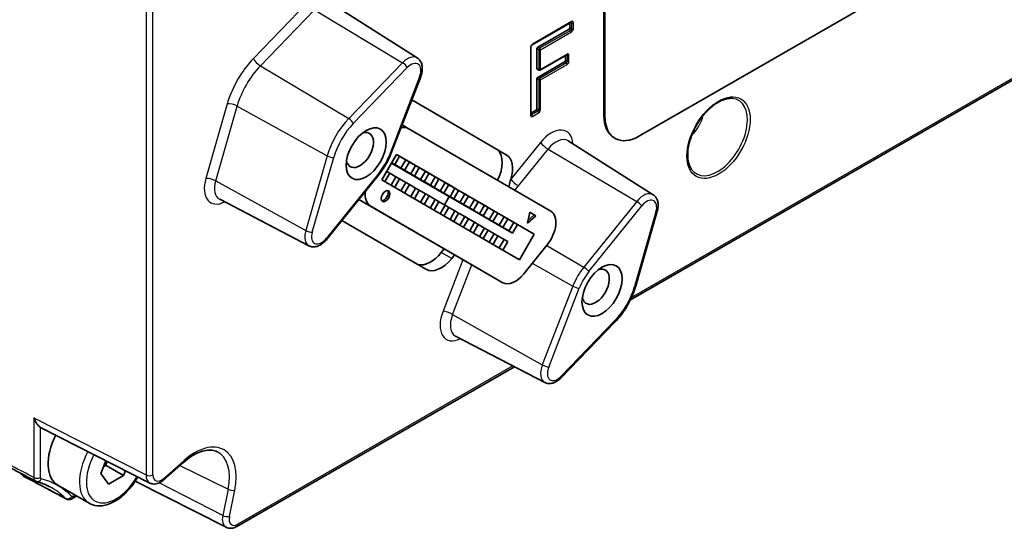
# Model space of a CAD drawing. Header units: millimetres. Extents: x 0 to 420, y 0 to 297.
# Tile 23 of 33: x 355 to 395, y 201 to 222. Entities that reach past the tile are written whole.
import ezdxf

# ---------------------------------------------------------------- set-up
doc = ezdxf.new("R2010")
doc.units = ezdxf.units.MM
doc.layers.add('Sichtbar (ISO)', color=7, linetype='Continuous', lineweight=35)
doc.layers.add('Sichtbar schmal (ISO)', color=7, linetype='Continuous', lineweight=25)

msp = doc.modelspace()

# ---------------------------------------------------------------- linework, layer by layer
at = {"layer": 'Sichtbar (ISO)'}
for p, q in [((395.3035, 225.388), (380.4543, 216.8369)), ((379.0401, 217.6576), (379.0401, 223.7121)), ((379.0047, 217.6779), (379.0047, 223.6755)), ((371.4052, 220.0144), (367.9469, 222.208)), ((376.0787, 220.5539), (377.6787, 221.4752)), ((377.6177, 221.2427), (377.6177, 221.4401)), ((376.31, 220.4487), (377.5824, 221.1814)), ((376.033, 217.6958), (376.033, 220.4747)), ((376.2747, 219.5816), (376.2747, 220.3875)), ((376.4063, 219.519), (377.4976, 220.1474)), ((377.4366, 219.9149), (377.4366, 220.1123)), ((376.31, 219.2252), (377.4013, 219.8536)), ((376.3571, 219.5186), (376.2853, 219.5585)), ((371.5424, 219.2497), (370.2983, 216.0419)), ((376.2747, 217.9459), (376.2747, 219.164)), ((395.7078, 219.1577), (380.0794, 210.1579)), ((371.1777, 218.3093), (375.0294, 216.074)), ((376.033, 217.7658), (376.2393, 217.8846)), ((371.0391, 217.1421), (370.7824, 217.2899)), ((371.04, 217.1416), (376.84, 213.7757)), ((381.0052, 214.4433), (377.5469, 216.6369)), ((379.4209, 216.7592), (379.4562, 216.7388)), ((369.965, 215.0484), (370.565, 216.0876)), ((370.5643, 216.0864), (370.6865, 216.0156)), ((370.565, 216.0876), (376.165, 212.8378)), ((370.3587, 215.7303), (370.3781, 215.719)), ((370.359, 215.7307), (373.1365, 214.1313)), ((372.8865, 214.2764), (370.3595, 215.7316)), ((370.3598, 215.7321), (372.7365, 214.3634)), ((372.4865, 214.5085), (370.3602, 215.7329)), ((370.3605, 215.7334), (372.3365, 214.5955)), ((372.0865, 214.7406), (370.361, 215.7343)), ((370.3613, 215.7348), (371.9365, 214.8277)), ((371.6865, 214.9728), (370.3618, 215.7356)), ((370.3621, 215.7361), (371.5365, 215.0598)), ((371.2865, 215.2049), (370.3626, 215.7369)), ((370.3628, 215.7374), (371.1365, 215.2919)), ((370.8865, 215.437), (370.3633, 215.7383)), ((370.3636, 215.7388), (370.7365, 215.5241)), ((370.4865, 215.6691), (370.3641, 215.7396)), ((370.3643, 215.74), (370.4865, 215.6691)), ((373.2865, 214.0442), (370.3781, 215.719)), ((370.6865, 216.0156), (370.4865, 215.6691)), ((370.686, 216.0147), (370.9365, 215.8705)), ((370.9365, 215.8705), (370.7365, 215.5241)), ((371.0865, 215.7834), (370.8865, 215.437)), ((370.9365, 215.8705), (371.0865, 215.7834)), ((371.086, 215.7826), (371.3365, 215.6383)), ((369.8757, 215.3099), (367.7209, 212.6307)), ((370.0871, 214.9775), (370.2865, 215.3227)), ((370.2865, 215.3227), (370.1643, 215.3936)), ((370.5365, 215.1777), (370.286, 215.3219)), ((370.6286, 215.5748), (370.6281, 215.574)), ((370.6281, 215.574), (370.7781, 215.4869)), ((370.6281, 215.574), (373.5365, 213.8992)), ((370.7365, 215.5241), (370.8865, 215.437)), ((373.6865, 213.8121), (370.7781, 215.4869)), ((371.0286, 215.3427), (371.0281, 215.3418)), ((371.0281, 215.3418), (371.1781, 215.2548)), ((371.0281, 215.3418), (373.9365, 213.667)), ((371.3365, 215.6383), (371.1365, 215.2919)), ((371.1365, 215.2919), (371.2865, 215.2049)), ((371.4865, 215.5513), (371.2865, 215.2049)), ((371.3365, 215.6383), (371.4865, 215.5513)), ((371.486, 215.5505), (371.7365, 215.4062)), ((371.7365, 215.4062), (371.5365, 215.0598)), ((371.8865, 215.3192), (371.6865, 214.9728)), ((371.7365, 215.4062), (371.8865, 215.3192)), ((371.886, 215.3183), (372.1365, 215.1741)), ((375.565, 211.7986), (369.965, 215.0484)), ((370.3371, 214.8324), (370.5365, 215.1777)), ((370.4871, 214.7454), (370.6865, 215.0906)), ((370.6865, 215.0906), (370.5365, 215.1777)), ((370.9365, 214.9455), (370.686, 215.0898)), ((370.7371, 214.6003), (370.9365, 214.9455)), ((371.0865, 214.8585), (370.9365, 214.9455)), ((374.0865, 213.58), (371.1781, 215.2548)), ((371.4286, 215.1105), (371.4281, 215.1097)), ((371.4281, 215.1097), (371.5781, 215.0226)), ((371.4281, 215.1097), (374.3365, 213.4349)), ((371.5365, 215.0598), (371.6865, 214.9728)), ((374.4865, 213.3478), (371.5781, 215.0226)), ((371.8286, 214.8784), (371.8281, 214.8776)), ((371.8281, 214.8776), (371.9781, 214.7905)), ((371.8281, 214.8776), (374.7365, 213.2028)), ((372.1365, 215.1741), (371.9365, 214.8277)), ((372.2865, 215.087), (372.0865, 214.7406)), ((372.1365, 215.1741), (372.2865, 215.087)), ((372.286, 215.0862), (372.5365, 214.942)), ((372.5365, 214.942), (372.3365, 214.5955)), ((372.5365, 214.942), (372.6865, 214.8549)), ((370.8871, 214.5132), (371.0865, 214.8585)), ((371.3365, 214.7134), (371.086, 214.8576)), ((371.1371, 214.3682), (371.3365, 214.7134)), ((371.2871, 214.2811), (371.4865, 214.6263)), ((371.4865, 214.6263), (371.3365, 214.7134)), ((371.7365, 214.4813), (371.486, 214.6255)), ((371.5371, 214.136), (371.7365, 214.4813)), ((371.8865, 214.3942), (371.7365, 214.4813)), ((371.9365, 214.8277), (372.0865, 214.7406)), ((374.8865, 213.1157), (371.9781, 214.7905)), ((372.2286, 214.6463), (372.2281, 214.6454)), ((372.2281, 214.6454), (372.3781, 214.5584)), ((372.2281, 214.6454), (375.1365, 212.9706)), ((372.3365, 214.5955), (372.4865, 214.5085)), ((375.2865, 212.8836), (372.3781, 214.5584)), ((372.6865, 214.8549), (372.4865, 214.5085)), ((372.686, 214.8541), (372.9365, 214.7098)), ((372.9365, 214.7098), (372.7365, 214.3634)), ((373.0865, 214.6228), (372.8865, 214.2764)), ((372.9365, 214.7098), (373.0865, 214.6228)), ((373.086, 214.6219), (373.3365, 214.4777)), ((373.3365, 214.4777), (373.1365, 214.1313)), ((373.3365, 214.4777), (373.4865, 214.3906)), ((366.9923, 212.3675), (363.3592, 214.2575)), ((369.0237, 214.2505), (371.6272, 212.7396)), ((371.6871, 214.049), (371.8865, 214.3942)), ((372.1365, 214.2491), (371.886, 214.3934)), ((371.9371, 213.9039), (372.1365, 214.2491)), ((372.0871, 213.8169), (372.2865, 214.1621)), ((372.2865, 214.1621), (372.1365, 214.2491)), ((372.5365, 214.017), (372.286, 214.1612)), ((372.7038, 214.3709), (372.5087, 214.033)), ((372.7365, 214.3634), (372.8865, 214.2764)), ((373.1365, 214.1313), (373.2865, 214.0442)), ((373.4865, 214.3906), (373.2865, 214.0442)), ((373.486, 214.3898), (373.7365, 214.2456)), ((373.7365, 214.2456), (373.5365, 213.8992)), ((373.8865, 214.1585), (373.6865, 213.8121)), ((373.7365, 214.2456), (373.8865, 214.1585)), ((373.886, 214.1577), (374.1365, 214.0134)), ((374.8891, 210.8612), (369.491, 213.9939)), ((372.3371, 213.6718), (372.5365, 214.017)), ((372.4871, 213.5847), (372.6865, 213.93)), ((372.6865, 213.93), (372.5365, 214.017)), ((372.9365, 213.7849), (372.686, 213.9291)), ((372.7371, 213.4396), (372.9365, 213.7849)), ((372.8871, 213.3526), (373.0865, 213.6978)), ((373.0865, 213.6978), (372.9365, 213.7849)), ((373.3365, 213.5527), (373.086, 213.697)), ((373.5365, 213.8992), (373.6865, 213.8121)), ((374.1365, 214.0134), (373.9365, 213.667)), ((373.9365, 213.667), (374.0865, 213.58)), ((374.2865, 213.9264), (374.0865, 213.58)), ((374.1365, 214.0134), (374.2865, 213.9264)), ((374.286, 213.9255), (374.5365, 213.7813)), ((374.5365, 213.7813), (374.3365, 213.4349)), ((374.6865, 213.6943), (374.4865, 213.3478)), ((374.5365, 213.7813), (374.6865, 213.6943)), ((374.686, 213.6934), (374.9365, 213.5492)), ((375.89, 213.2864), (375.9815, 213.734)), ((375.9815, 213.734), (376.2315, 213.5889)), ((375.9815, 213.7337), (376.1608, 213.6296)), ((381.1738, 213.7716), (380.3005, 210.7273)), ((371.758, 211.4054), (368.3337, 213.3926)), ((373.1371, 213.2075), (373.3365, 213.5527)), ((373.2871, 213.1205), (373.4865, 213.4657)), ((373.4865, 213.4657), (373.3365, 213.5527)), ((373.7365, 213.3206), (373.486, 213.4649)), ((373.5371, 212.9754), (373.7365, 213.3206)), ((373.8865, 213.2336), (373.7365, 213.3206)), ((374.3365, 213.4349), (374.4865, 213.3478)), ((374.9365, 213.5492), (374.7365, 213.2028)), ((375.0865, 213.4621), (374.8865, 213.1157)), ((374.9365, 213.5492), (375.0865, 213.4621)), ((375.086, 213.4613), (375.3365, 213.317)), ((375.3365, 213.317), (375.1365, 212.9706)), ((375.3365, 213.317), (375.4865, 213.23)), ((376.2315, 213.5889), (375.89, 213.2864)), ((376.1608, 213.6296), (375.9158, 213.4126)), ((376.2315, 213.5889), (376.1608, 213.6296)), ((373.6871, 212.8883), (373.8865, 213.2336)), ((374.1365, 213.0885), (373.886, 213.2327)), ((373.9371, 212.7433), (374.1365, 213.0885)), ((374.0871, 212.6562), (374.2865, 213.0014)), ((374.2865, 213.0014), (374.1365, 213.0885)), ((374.5365, 212.8564), (374.286, 213.0006)), ((374.7365, 213.2028), (374.8865, 213.1157)), ((375.1365, 212.9706), (375.2865, 212.8836)), ((375.4865, 213.23), (375.2865, 212.8836)), ((376.165, 212.8378), (375.4858, 213.2289)), ((374.89, 210.8607), (371.6281, 212.7391)), ((374.3371, 212.5111), (374.5365, 212.8564)), ((374.4871, 212.4241), (374.6865, 212.7693)), ((374.6865, 212.7693), (374.5365, 212.8564)), ((374.9365, 212.6242), (374.686, 212.7685)), ((374.7371, 212.279), (374.9365, 212.6242)), ((375.0865, 212.5372), (374.8871, 212.1919)), ((375.0865, 212.5372), (374.9365, 212.6242)), ((376.165, 212.8378), (375.565, 211.7986)), ((372.4979, 212.2382), (372.3801, 212.0917)), ((376.6936, 212.4052), (375.7426, 211.2228)), ((372.9231, 211.9934), (372.8079, 211.8502)), ((379.4541, 209.2613), (377.256, 206.9859)), ((376.5923, 206.7964), (372.9592, 208.6864)), ((375.3575, 207.4388), (364.0569, 200.9312)), ((356.0868, 204.9515), (360.5193, 202.6997)), ((358.5226, 203.0899), (358.7249, 203.6113)), ((358.7341, 203.4129), (359.4412, 203.0057)), ((361.8883, 203.5432), (361.0757, 202.8236)), ((358.8288, 202.653), (358.5226, 203.0899)), ((359.4412, 203.0057), (358.8288, 202.653)), ((359.5195, 203.2076), (359.4412, 203.0057)), ((358.0454, 201.8774), (356.7726, 202.6104)), ((363.6246, 200.8976), (359.9239, 202.7797)), ((357.5351, 202.1713), (357.3512, 202.0655))]:
    msp.add_line(p, q, dxfattribs=at)
msp.add_arc((376.3813, 219.5623), 0.05, 240.93053, 299.93599, dxfattribs=at)
for centre, major_axis, ratio, start_param, end_param in [((377.5824, 221.2223), (0.025, 0.0433), 0.5781371, 3.9250949, 5.4958151), ((376.31, 220.4078), (0.025, 0.0433), 0.5781371, 0.7835022, 2.3542224), ((377.4013, 219.8945), (0.025, 0.0433), 0.5781371, 3.9250949, 5.4958151), ((376.31, 219.602), (-0.025, -0.0433), 0.5780491, 5.4958918, 6.2919281), ((376.31, 219.1843), (0.025, 0.0433), 0.5781371, 0.7835022, 2.3542224), ((376.2393, 217.9255), (0.025, 0.0433), 0.5781371, 3.9250949, 5.4958151), ((380.4189, 218.4923), (-0.9981, -1.7332), 0.5780931, 5.4958534, 6.2831853), ((380.4543, 218.472), (-0.9981, -1.7332), 0.5780931, 5.4958534, 7.0666498), ((369.068, 216.2663), (0.391, 0.679), 0.5780931, 2.5432223, 6.8815557), ((370.54, 216.2755), (0.499, 0.8666), 0.5780931, 6.2812516, 6.7835991), ((373.981, 215.2584), (0.6218, 1.0798), 0.5780931, 4.8332228, 6.1291872), ((374.4144, 215.0088), (0.6138, 1.0659), 0.5780931, 5.0920389, 6.2812516), ((369.991, 214.8599), (-0.499, -0.8666), 0.5780931, 5.3397929, 6.2812516), ((370.0443, 214.424), (0.1248, 0.2166), 0.5780931, 3.4277807, 5.9969973), ((376.34, 212.9097), (0.499, 0.8666), 0.5780931, 4.4486559, 6.2812516), ((371.9396, 212.7202), (-0.6218, -1.0798), 0.5780931, 0.1669382, 1.3070632), ((372.373, 212.4706), (-0.6138, -1.0659), 0.5780931, 6.2812516, 7.5902485), ((378.668, 210.6951), (0.391, 0.679), 0.5780931, 2.5432223, 6.8815557), ((375.3891, 211.7273), (-0.499, -0.8666), 0.5780931, 6.2812516, 7.5902485), ((356.4256, 205.5645), (-0.3495, -0.6072), 0.5775767, 6.2605116, 6.3133715), ((357.7208, 204.2569), (-0.9482, -1.6465), 0.5780931, 4.8064083, 6.2831853), ((744.9697, -31749.8259), (20173.8503, -33202.5933), 0.5926622, 2.3575587, 2.3576206), ((-26783.0591, -15853.2847), (38888.9119, 889.3712), 0.5608801, 0.7856035, 0.7856653)]:
    msp.add_ellipse(centre, major_axis=major_axis, ratio=ratio, start_param=start_param, end_param=end_param, dxfattribs=at)
for centre, major_axis in [((369.3257, 216.1179), (0.5761, 1.0004)), ((370.115, 214.3832), (0.1248, 0.2166)), ((378.9257, 210.5467), (0.5761, 1.0004))]:
    msp.add_ellipse(centre, major_axis=major_axis, ratio=0.5780931, dxfattribs=at)
for points, knots in [([(377.6856, 221.4782), (377.6856, 221.4782), (377.6855, 221.4781), (377.685, 221.478), (377.6841, 221.4778), (377.6819, 221.4769), (377.6804, 221.4762), (377.6787, 221.4752)], [0.40611271, 0.40611271, 0.40611271, 0.40611271, 0.47548655, 0.47548655, 0.63042332, 0.63042332, 0.78536009, 0.78536009, 0.78536009, 0.78536009]), ([(376.0787, 220.5539), (376.0764, 220.5526), (376.0738, 220.5507), (376.0679, 220.5459), (376.0646, 220.5428), (376.058, 220.5355), (376.0546, 220.5312), (376.0482, 220.5217), (376.0452, 220.5165), (376.0402, 220.5061), (376.0382, 220.5008), (376.0351, 220.4909), (376.0341, 220.4864), (376.0332, 220.4795), (376.033, 220.4769), (376.033, 220.4747)], [-0.7853601, -0.7853601, -0.7853601, -0.7853601, -0.5796779, -0.5796779, -0.3564235, -0.3564235, -0.1175769, -0.1175769, 0.1302722, 0.1302722, 0.3779472, 0.3779472, 0.6157861, 0.6157861, 0.7853601, 0.7853601, 0.7853601, 0.7853601]), ([(377.5045, 220.1504), (377.5045, 220.1504), (377.5044, 220.1503), (377.5039, 220.1502), (377.5031, 220.15), (377.5008, 220.1491), (377.4993, 220.1484), (377.4976, 220.1474)], [0.40611271, 0.40611271, 0.40611271, 0.40611271, 0.47548655, 0.47548655, 0.63042332, 0.63042332, 0.78536009, 0.78536009, 0.78536009, 0.78536009]), ([(371.4052, 220.0144), (371.4481, 219.9872), (371.4851, 219.9517), (371.547, 219.8673), (371.5701, 219.8177), (371.6009, 219.7142), (371.6085, 219.6601), (371.6113, 219.5506), (371.6064, 219.4951), (371.5864, 219.384), (371.5712, 219.3284), (371.5485, 219.2657), (371.5455, 219.2577), (371.5424, 219.2497)], [5.5205964, 5.5205964, 5.5205964, 5.5205964, 5.7456003, 5.7456003, 5.9971937, 5.9971937, 6.2544312, 6.2544312, 6.5116688, 6.5116688, 6.7689063, 6.7689063, 6.8067841, 6.8067841, 6.8067841, 6.8067841]), ([(382.5699, 215.4782), (382.5074, 215.5666), (382.4608, 215.6813), (382.4123, 215.9439), (382.4075, 216.0884), (382.4382, 216.3974), (382.4734, 216.5617), (382.5812, 216.8943), (382.6539, 217.0625), (382.8298, 217.3847), (382.9331, 217.5387), (383.1588, 217.816), (383.2813, 217.9393), (383.5317, 218.1425), (383.6595, 218.2226), (383.9062, 218.3332), (384.0248, 218.3636), (384.1674, 218.372), (384.2016, 218.3715), (384.2343, 218.3686)], [2.6150705, 2.6150705, 2.6150705, 2.6150705, 2.9509605, 2.9509605, 3.2627362, 3.2627362, 3.5732883, 3.5732883, 3.8855623, 3.8855623, 4.1986755, 4.1986755, 4.5112797, 4.5112797, 4.8222472, 4.8222472, 5.1328668, 5.1328668, 5.2350437, 5.2350437, 5.2350437, 5.2350437]), ([(376.033, 217.6958), (376.033, 217.6938), (376.0332, 217.6921), (376.0335, 217.6896), (376.0338, 217.6888), (376.0339, 217.6882), (376.034, 217.6882), (376.034, 217.6882)], [-0.78536009, -0.78536009, -0.78536009, -0.78536009, -0.62964995, -0.62964995, -0.47393982, -0.47393982, -0.40224588, -0.40224588, -0.40224588, -0.40224588]), ([(370.2983, 216.0419), (370.2781, 215.9898), (370.2561, 215.9379), (370.2087, 215.8352), (370.1833, 215.7844), (370.1295, 215.6842), (370.101, 215.6349), (370.0412, 215.5381), (370.0098, 215.4907), (369.9446, 215.3984), (369.9107, 215.3534), (369.8757, 215.3099)], [0.52359878, 0.52359878, 0.52359878, 0.52359878, 0.62831853, 0.62831853, 0.73303829, 0.73303829, 0.83775804, 0.83775804, 0.9424778, 0.9424778, 1.04719755, 1.04719755, 1.04719755, 1.04719755]), ([(375.2142, 215.0743), (375.2059, 215.047), (375.1979, 215.0189), (375.1704, 214.9184), (375.1515, 214.8431), (375.1301, 214.768)], [0.455640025, 0.455640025, 0.455640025, 0.455640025, 0.464823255, 0.464823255, 0.487942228, 0.487942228, 0.487942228, 0.487942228]), ([(381.0052, 214.4433), (381.0481, 214.4161), (381.0851, 214.3806), (381.144, 214.3003), (381.1657, 214.2557), (381.196, 214.1636), (381.2047, 214.116), (381.2118, 214.0194), (381.2102, 213.9704), (381.1985, 213.8721), (381.1883, 213.8227), (381.1742, 213.773), (381.174, 213.7723), (381.1738, 213.7716)], [5.5205964, 5.5205964, 5.5205964, 5.5205964, 5.7456003, 5.7456003, 5.9737502, 5.9737502, 6.2019, 6.2019, 6.4300498, 6.4300498, 6.6581996, 6.6581996, 6.6613454, 6.6613454, 6.6613454, 6.6613454]), ([(367.7209, 212.6307), (367.6845, 212.5854), (367.6449, 212.5434), (367.5606, 212.4681), (367.5158, 212.4348), (367.4213, 212.3792), (367.3716, 212.3569), (367.2672, 212.3271), (367.2122, 212.3196), (367.1004, 212.3262), (367.0436, 212.3408), (366.9923, 212.3675)], [1.0471976, 1.0471976, 1.0471976, 1.0471976, 1.3036616, 1.3036616, 1.5601257, 1.5601257, 1.8165897, 1.8165897, 2.0730538, 2.0730538, 2.3295178, 2.3295178, 2.3295178, 2.3295178]), ([(380.3005, 210.7273), (380.27, 210.621), (380.2334, 210.5144), (380.1489, 210.3031), (380.101, 210.1983), (379.995, 209.9931), (379.937, 209.8926), (379.8123, 209.6983), (379.7455, 209.6045), (379.6048, 209.4257), (379.5309, 209.3408), (379.4541, 209.2613)], [0.37816013, 0.37816013, 0.37816013, 0.37816013, 0.54105534, 0.54105534, 0.70395056, 0.70395056, 0.86684577, 0.86684577, 1.02974099, 1.02974099, 1.1926362, 1.1926362, 1.1926362, 1.1926362]), ([(377.256, 206.9859), (377.2207, 206.9493), (377.1832, 206.9159), (377.1043, 206.8565), (377.0629, 206.8307), (376.9761, 206.7884), (376.9307, 206.772), (376.8362, 206.7518), (376.7869, 206.7482), (376.6877, 206.7585), (376.6378, 206.7727), (376.5923, 206.7964)], [1.1926362, 1.1926362, 1.1926362, 1.1926362, 1.4200125, 1.4200125, 1.6473889, 1.6473889, 1.8747652, 1.8747652, 2.1021415, 2.1021415, 2.3295178, 2.3295178, 2.3295178, 2.3295178]), ([(355.7891, 205.3507), (355.8217, 205.2654), (355.8678, 205.1805), (355.9445, 205.0764), (355.9712, 205.0454), (356.0221, 204.9954), (356.0465, 204.9757), (356.0682, 204.962)], [0, 0, 0, 0, 0.028171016, 0.028171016, 0.042256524, 0.042256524, 0.055589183, 0.055589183, 0.055589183, 0.055589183]), ([(363.2586, 203.9759), (363.1957, 204.0069), (363.1264, 204.0276), (362.9729, 204.0467), (362.8887, 204.0449), (362.7076, 204.0154), (362.6109, 203.9876), (362.4101, 203.9049), (362.3061, 203.8501), (362.0969, 203.715), (361.9916, 203.6347), (361.8883, 203.5432)], [0.0389646, 0.0389646, 0.0389646, 0.0389646, 0.2404926, 0.2404926, 0.4420205, 0.4420205, 0.6435485, 0.6435485, 0.8450764, 0.8450764, 1.0466043, 1.0466043, 1.0466043, 1.0466043]), ([(355.3854, 202.9717), (355.3848, 202.972), (355.3842, 202.9723), (355.3766, 202.9765), (355.3701, 202.9813), (355.364, 202.9868), (355.3629, 202.9878), (355.3619, 202.9888), (355.3608, 202.9899)], [10.8812593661, 10.8812593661, 10.8812593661, 10.8812593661, 10.8813835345, 10.8813835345, 10.8828315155, 10.8828315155, 10.8828315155, 10.8830896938, 10.8830896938, 10.8830896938, 10.8830896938]), ([(360.0276, 202.9495), (359.928, 202.7742), (359.8113, 202.6083), (359.5537, 202.3109), (359.4127, 202.1795), (359.1171, 201.965), (358.9626, 201.8823), (358.655, 201.7806), (358.5014, 201.7602), (358.2449, 201.7896), (358.1395, 201.8233), (358.0454, 201.8774)], [7.056637, 7.056637, 7.056637, 7.056637, 7.3898471, 7.3898471, 7.7251638, 7.7251638, 8.0631093, 8.0631093, 8.3924393, 8.3924393, 8.6374461, 8.6374461, 8.6374461, 8.6374461]), ([(355.9017, 202.7656), (355.8985, 202.7665), (355.8953, 202.7675), (355.889, 202.7695), (355.8858, 202.7707), (355.8795, 202.773), (355.8764, 202.7743), (355.8701, 202.7769), (355.867, 202.7783), (355.8608, 202.7813), (355.8578, 202.7828), (355.8547, 202.7844)], [0, 0, 0, 0, 0.0002529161, 0.0002529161, 0.0005058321, 0.0005058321, 0.0007587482, 0.0007587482, 0.0010116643, 0.0010116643, 0.0012645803, 0.0012645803, 0.0012645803, 0.0012645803]), ([(356.4404, 202.5504), (356.4065, 202.5685), (356.3722, 202.5858), (356.3028, 202.619), (356.2677, 202.6349), (356.1967, 202.6651), (356.1608, 202.6794), (356.0881, 202.7067), (356.0514, 202.7195), (355.9771, 202.7437), (355.9396, 202.7551), (355.9017, 202.7656)], [0.80588495, 0.80588495, 0.80588495, 0.80588495, 0.8315117, 0.8315117, 0.85713846, 0.85713846, 0.88276521, 0.88276521, 0.90839197, 0.90839197, 0.93401872, 0.93401872, 0.93401872, 0.93401872]), ([(361.0757, 202.8236), (361.0456, 202.7969), (361.0139, 202.7726), (360.9475, 202.7298), (360.9128, 202.7113), (360.8401, 202.6817), (360.8021, 202.6705), (360.723, 202.658), (360.6818, 202.6568), (360.5991, 202.6678), (360.5576, 202.6802), (360.5193, 202.6997)], [-0.9158514, -0.9158514, -0.9158514, -0.9158514, -0.7129723, -0.7129723, -0.5100933, -0.5100933, -0.3072142, -0.3072142, -0.1043352, -0.1043352, 0.0985439, 0.0985439, 0.0985439, 0.0985439]), ([(357.3512, 202.0655), (357.34, 202.059), (357.3279, 202.053), (357.3013, 202.0424), (357.2869, 202.0379), (357.2557, 202.0313), (357.239, 202.0293), (357.2033, 202.0291), (357.1843, 202.031), (357.1461, 202.04), (357.1269, 202.0471), (357.1087, 202.0567)], [0, 0, 0, 0, 0.0015195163, 0.0015195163, 0.0030390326, 0.0030390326, 0.0045585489, 0.0045585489, 0.0060780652, 0.0060780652, 0.0075975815, 0.0075975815, 0.0075975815, 0.0075975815]), ([(364.0569, 200.9312), (364.0316, 200.9167), (364.0054, 200.9038), (363.9513, 200.8821), (363.9234, 200.8733), (363.8657, 200.8608), (363.8359, 200.8571), (363.7753, 200.8562), (363.7444, 200.8591), (363.6832, 200.8725), (363.653, 200.8831), (363.6246, 200.8976)], [-0.9158514, -0.9158514, -0.9158514, -0.9158514, -0.76523344, -0.76523344, -0.61461548, -0.61461548, -0.46399751, -0.46399751, -0.31337955, -0.31337955, -0.16276159, -0.16276159, -0.16276159, -0.16276159])]:
    msp.add_open_spline(points, degree=3, knots=knots, dxfattribs=at)
for points, weights in [([(358.6349, 203.3792), (358.6818, 203.3962), (358.7341, 203.4129)], [1.03192820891, 1.01807625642, 1]), ([(358.7341, 203.4129), (358.7478, 203.5072), (358.7664, 203.5902)], [1, 1.02920681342, 1.04738537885])]:
    msp.add_rational_spline(points, weights, degree=2, dxfattribs=at)
msp.add_open_spline([(355.3608, 202.9899), (355.3147, 203.036), (355.2674, 203.0801), (355.219, 203.1224)], degree=3, dxfattribs=at)
at = {"layer": 'Sichtbar schmal (ISO)'}
for p, q in [((360.3606, 236.5583), (360.3606, 203.0283)), ((360.6397, 203.0304), (360.6397, 235.473)), ((366.9325, 222.2721), (364.7344, 219.9966)), ((365.0174, 219.696), (367.2155, 221.9715)), ((367.2155, 221.9715), (370.8091, 219.8216)), ((377.6891, 221.4982), (376.0891, 220.5768)), ((377.6678, 221.469), (377.6894, 221.457)), ((377.6894, 221.457), (377.6894, 221.2014)), ((377.7598, 221.2016), (377.7598, 221.4572)), ((377.654, 221.1402), (376.3817, 220.4075)), ((376.4167, 220.3464), (377.6891, 221.0791)), ((377.5824, 221.1814), (377.654, 221.1402)), ((377.6894, 221.2014), (377.6177, 221.2427)), ((376.0184, 220.4544), (376.0184, 217.6754)), ((376.2747, 220.3875), (376.3463, 220.3462)), ((376.3817, 220.4075), (376.31, 220.4487)), ((376.3463, 220.3462), (376.3463, 219.5418)), ((376.4167, 219.542), (376.4167, 220.3464)), ((377.508, 220.1704), (376.4167, 219.542)), ((377.4867, 220.1412), (377.5083, 220.1292)), ((377.5083, 220.1292), (377.5083, 219.8736)), ((377.5787, 219.8738), (377.5787, 220.1294)), ((365.0174, 219.696), (368.611, 217.5462)), ((370.8091, 219.8216), (368.611, 217.5462)), ((377.4729, 219.8124), (376.3817, 219.1839)), ((376.4167, 219.1229), (377.508, 219.7513)), ((377.4013, 219.8536), (377.4729, 219.8124)), ((377.5083, 219.8736), (377.4366, 219.9149)), ((368.7997, 217.3458), (370.9978, 219.6212)), ((376.3463, 219.5418), (376.2747, 219.5816)), ((371.4974, 219.2405), (370.2533, 216.0328)), ((376.2747, 219.164), (376.3463, 219.1227)), ((376.3817, 219.1839), (376.31, 219.2252)), ((376.3463, 219.1227), (376.3463, 217.9046)), ((376.4167, 217.9048), (376.4167, 219.1229)), ((395.7494, 219.2496), (380.1237, 210.2514)), ((363.6691, 218.1515), (362.7958, 215.1072)), ((363.1976, 215.0122), (364.0708, 218.0565)), ((364.0708, 218.0565), (367.7338, 216.0269)), ((376.054, 217.6954), (376.033, 217.708)), ((376.3109, 217.8434), (376.054, 217.6954)), ((376.0891, 217.6344), (376.346, 217.7823)), ((376.2393, 217.8846), (376.3109, 217.8434)), ((376.3463, 217.9046), (376.2747, 217.9459)), ((379.0047, 217.6779), (379.0401, 217.6576)), ((376.4172, 216.57), (375.2142, 215.0743)), ((375.5249, 214.8052), (376.7279, 216.3009)), ((376.7279, 216.3009), (380.3377, 214.1694)), ((367.7338, 216.0269), (366.8606, 212.9826)), ((367.1284, 212.9193), (368.0017, 215.9636)), ((369.8612, 215.3538), (367.7065, 212.6746)), ((363.1976, 215.0122), (366.8606, 212.9826)), ((375.3789, 214.6236), (375.5249, 214.8052)), ((369.0305, 214.259), (369.491, 213.9939)), ((380.3377, 214.1694), (378.183, 211.4902)), ((378.3901, 211.3108), (380.5449, 213.99)), ((381.123, 213.7453), (380.2497, 210.701)), ((371.6272, 212.7396), (374.8891, 210.8612)), ((372.8079, 211.8502), (372.3801, 212.0917)), ((376.6742, 212.3811), (378.183, 211.4902)), ((373.2643, 211.7969), (372.4516, 209.7015)), ((372.84, 209.5668), (373.6244, 211.5895)), ((376.0862, 211.65), (377.7392, 210.7216)), ((377.7392, 210.7216), (376.4951, 207.5139)), ((376.754, 207.4241), (377.9981, 210.6318)), ((372.84, 209.5668), (376.4951, 207.5139)), ((379.4517, 209.3188), (377.2536, 207.0434)), ((375.2955, 207.471), (364.0985, 201.0231)), ((355.7891, 205.3507), (355.7891, 202.9239)), ((355.7891, 205.3507), (360.3606, 203.0283)), ((356.0682, 202.926), (356.0682, 204.962)), ((361.8971, 203.6115), (361.0846, 202.8919)), ((361.7431, 203.4146), (363.7006, 202.4487)), ((363.4829, 201.3839), (360.8903, 202.7024)), ((363.7006, 202.4487), (363.4829, 201.3839)), ((357.4761, 202.2053), (357.3928, 202.1573)), ((363.7571, 201.3409), (363.9749, 202.4058))]:
    msp.add_line(p, q, dxfattribs=at)
for centre, major_axis, ratio, start_param, end_param in [((377.6537, 221.5186), (0.025, -0.0433), 0.5780931, 0, 0.7873319), ((377.6537, 221.4368), (0.0256, 0.043), 0.5778926, 5.5046278, 6.1397648), ((377.6891, 221.4164), (0.0499, 0.0867), 0.5780931, 5.4958915, 7.0665736), ((377.7244, 221.4775), (0.05, 0), 0.5759053, 3.9357557, 5.4979016), ((377.6537, 221.1812), (-0.025, -0.0433), 0.5882948, 0.7834841, 2.3542043), ((377.6537, 221.0995), (0.0249, -0.0433), 0.5780495, 0.7872941, 2.34944), ((377.6891, 221.1609), (0.0499, 0.0867), 0.5780931, 3.9250952, 5.4957773), ((377.7244, 221.2219), (0.05, 0), 0.5758617, 3.9357175, 5.4977871), ((376.0891, 220.4951), (-0.0499, -0.0867), 0.5780931, 3.9250952, 5.4957773), ((375.983, 220.4747), (0.05, 0), 0.5758617, 5.4977871, 6.2831853), ((376.0537, 220.5972), (0.025, -0.0433), 0.5781375, 6.2831474, 7.0705556), ((371.0106, 219.3512), (0.3852, 0.6689), 0.5780931, 6.2584424, 7.4448098), ((376.3813, 220.3668), (-0.025, -0.0433), 0.5679795, 3.9251118, 5.495832), ((376.3813, 220.3668), (-0.05, 0), 0.5758617, 0.7941248, 2.3561945), ((376.3813, 220.3668), (0.025, -0.0433), 0.5780931, 0.7873319, 2.3494016), ((377.4726, 220.1908), (0.025, -0.0433), 0.5780931, 0, 0.7873319), ((377.4726, 220.109), (0.0256, 0.043), 0.5778926, 5.5046278, 6.1397648), ((377.508, 220.0886), (0.0499, 0.0867), 0.5780931, 5.4958915, 7.0665736), ((377.5433, 220.1497), (0.05, 0), 0.5759053, 3.9357557, 5.4979016), ((365.4366, 218.3574), (-1.3423, -2.3309), 0.5780931, 4.3032172, 5.1176933), ((365.6413, 218.2395), (1.1926, 2.071), 0.5780931, 1.1616245, 1.9761007), ((364.9465, 219.8745), (-0.2158, 0.2084), 0.3246337, 0.6575703, 2.19346), ((370.8564, 219.7027), (-0.1438, 0.139), 0.3246337, 3.7991629, 5.3350527), ((371.1471, 219.2726), (0.2854, 0.4957), 0.5780931, 4.9722547, 7.4448098), ((377.4726, 219.8534), (-0.025, -0.0433), 0.5882948, 0.7834841, 2.3542043), ((377.4726, 219.7717), (0.0249, -0.0433), 0.5780495, 0.7872941, 2.34944), ((377.508, 219.8331), (0.0499, 0.0867), 0.5780931, 3.9250952, 5.4957773), ((377.5433, 219.8941), (0.05, 0), 0.5758617, 3.9357175, 5.4977871), ((376.3813, 219.5623), (0.05, 0), 0.5758617, 3.9357175, 5.4977871), ((376.3813, 219.5623), (-0.0243, -0.0437), 0.5780296, 5.487149, 6.2831853), ((376.3813, 219.5623), (0.025, -0.0433), 0.5780931, 0, 0.7873319), ((371.3559, 219.322), (0.1865, -0.0723), 0.2096643, 5.650597, 6.2831853), ((376.3813, 219.1432), (-0.025, -0.0433), 0.5679795, 3.9251118, 5.495832), ((376.3813, 219.1432), (-0.05, 0), 0.5758617, 0.7941248, 2.3561945), ((376.3813, 219.1432), (0.025, -0.0433), 0.5780931, 0.7873319, 2.3494016), ((363.8812, 218.0293), (-0.2884, 0.0827), 0.3217361, 4.0905321, 5.6264219), ((383.6251, 216.795), (0.8614, 1.4958), 0.5780931, 2.8807829, 6.5439951), ((375.983, 217.6958), (0.05, 0), 0.5758617, 5.4977871, 6.2831853), ((376.0891, 217.7161), (-0.0499, -0.0867), 0.5780931, 5.4958915, 7.0665736), ((376.0537, 217.7365), (-0.0243, -0.0437), 0.5778537, 0.1434304, 0.774693), ((376.0537, 217.6547), (0.025, -0.0433), 0.5780931, 0.7873319, 2.3494016), ((376.3106, 217.8844), (-0.025, -0.0433), 0.5882948, 0.7834841, 2.3542043), ((376.3106, 217.8027), (0.0249, -0.0433), 0.5780495, 0.7872941, 2.34944), ((376.346, 217.8641), (0.0499, 0.0867), 0.5780931, 3.9250952, 5.4957773), ((376.3813, 217.9251), (0.05, 0), 0.5758617, 3.9357175, 5.4977871), ((382.3348, 217.538), (0.5299, 0.9202), 0.5780931, 4.2428846, 5.1818934), ((369.1892, 216.1964), (-1.1052, -1.9192), 0.5780931, 4.3032172, 5.1176933), ((369.3257, 216.1179), (1.0054, 1.746), 0.5780931, 1.1616245, 1.9761007), ((368.6583, 217.4272), (-0.1438, 0.139), 0.3246337, 3.7991629, 5.3350527), ((376.858, 215.9411), (0.6222, 1.0805), 0.5780931, 5.5628172, 7.5902485), ((376.6293, 216.4479), (-0.2338, 0.188), 0.2127125, 0.6330825, 2.1689723), ((377.0627, 215.8232), (0.4726, 0.8207), 0.5780931, 6.2584424, 7.5902485), ((367.8602, 216.045), (-0.1922, 0.0551), 0.3217361, 0.9489395, 2.4848292), ((369.3257, 216.1179), (-0.7559, -1.3127), 0.5780931, 1.3070632, 1.830662), ((370.1119, 216.1143), (0.1865, -0.0723), 0.2096643, 5.650597, 6.2831853), ((369.7198, 215.4352), (0.1558, -0.1253), 0.2127125, 0, 0.6330825), ((363.6152, 215.2026), (-0.6222, -1.0805), 0.5780931, 5.1176933, 7.0035534), ((363.0079, 214.985), (-0.2884, 0.0827), 0.3217361, 4.0905321, 5.6264219), ((363.8199, 215.0848), (-0.4726, -0.8207), 0.5780931, 5.1176933, 6.3079282), ((375.4263, 214.9521), (0.2338, -0.188), 0.2127125, 3.7746752, 5.3105649), ((380.6106, 213.7801), (0.3852, 0.6689), 0.5780931, 6.2584424, 7.5902485), ((380.4035, 214.0715), (-0.1558, 0.1253), 0.2127125, 3.7746752, 5.3105649), ((380.7471, 213.7015), (0.2854, 0.4957), 0.5780931, 5.1176933, 7.5902485), ((380.9815, 213.8268), (0.1922, -0.0551), 0.321736, 5.6264219, 6.2831853), ((367.3678, 213.0417), (-0.3852, -0.6689), 0.5780931, 5.1176933, 6.3079282), ((366.987, 213.0007), (-0.1922, 0.0551), 0.3217361, 0.9489395, 2.4848292), ((367.5043, 212.9631), (-0.2854, -0.4957), 0.5780931, 5.1176933, 7.5902485), ((367.5651, 212.756), (0.1558, -0.1253), 0.2127125, 0, 0.6330825), ((378.7892, 210.6253), (-0.8557, -1.4859), 0.5780931, 4.4486559, 4.9722547), ((378.9257, 210.5467), (0.7559, 1.3127), 0.5780931, 1.3070632, 1.830662), ((378.2487, 211.3923), (0.1558, -0.1253), 0.2127125, 0.6330825, 2.1689723), ((377.8566, 210.7132), (-0.1865, 0.0723), 0.2096643, 0.9731146, 2.5090043), ((378.9257, 210.5467), (-1.0054, -1.746), 0.5780931, 1.1616246, 1.9761007), ((380.1083, 210.7825), (0.1922, -0.0551), 0.321736, 5.6264219, 6.2831853), ((373.2152, 209.6315), (-0.6222, -1.0805), 0.5780931, 4.9722547, 7.0035534), ((372.6638, 209.5794), (-0.2797, 0.1085), 0.2096643, 4.1147072, 5.650597), ((373.4199, 209.5136), (-0.4726, -0.8207), 0.5780931, 4.9722547, 6.3079282), ((379.3103, 209.4003), (0.1438, -0.139), 0.3246336, 0, 0.6575703), ((376.9678, 207.4706), (-0.3852, -0.6689), 0.5780931, 4.9722547, 6.3079282), ((376.6126, 207.5055), (-0.1865, 0.0723), 0.2096643, 0.9731146, 2.5090043), ((377.1043, 207.392), (-0.2854, -0.4957), 0.5780931, 4.9722547, 7.4448099), ((377.1122, 207.1248), (0.1438, -0.139), 0.3246336, 0, 0.6575703), ((362.3346, 201.9669), (1.1993, 2.0826), 0.5773019, 5.2346526, 7.3278612), ((358.9936, 203.5239), (-0.9482, -1.6465), 0.5780931, 4.7658143, 6.2831853), ((359.135, 203.4425), (-0.8484, -1.4732), 0.5780931, 4.7634944, 7.8635393), ((362.1931, 202.0484), (1.1107, 1.9032), 0.5771529, 5.2380056, 6.3235746), ((361.7557, 203.693), (0.1326, -0.1497), 0.4093511, 0, 0.6862133), ((355.9268, 203.0075), (-0.2, 0), 0.5758617, 0.8115781, 2.3561945), ((355.9555, 202.9583), (-0.0538, -0.1926), 0.8072079, 0, 1.3673458), ((352.5785, 195.3502), (4.176, 7.2517), 0.5780931, 6.132631, 6.4298722), ((360.4982, 203.1118), (0.2, 0), 0.5758617, 3.9531708, 5.4977871), ((360.8519, 203.3159), (-0.3403, -0.6121), 0.5790721, 5.4875451, 6.3048526), ((360.9933, 203.2344), (-0.2497, -0.4337), 0.5775767, 5.496064, 7.3277668), ((360.9431, 202.9733), (0.1326, -0.1497), 0.4093511, 0, 0.6862133), ((352.4408, 195.4295), (4.0762, 7.0784), 0.5780931, 6.132631, 6.3017384), ((363.8334, 202.4872), (0.1959, -0.0401), 0.4066182, 4.0534499, 5.5980663), ((357.1946, 202.2392), (-0.1405, -0.1423), 0.8067406, 0.2348031, 1.7794195), ((357.2514, 202.2388), (0.0998, -0.1733), 0.5780931, 0, 0.7873319), ((363.9574, 201.5136), (-0.3405, -0.612), 0.576462, 5.2260335, 6.3046464), ((363.6157, 201.4224), (0.1959, -0.0401), 0.4066182, 4.0534499, 5.5980663), ((364.0989, 201.4322), (-0.2498, -0.4336), 0.5775777, 5.2347433, 7.0664461), ((363.9571, 201.1046), (0.0998, -0.1733), 0.5780931, 0, 0.7873319)]:
    msp.add_ellipse(centre, major_axis=major_axis, ratio=ratio, start_param=start_param, end_param=end_param, dxfattribs=at)
msp.add_ellipse((383.6716, 216.7682), major_axis=(0.9082, 1.5772), ratio=0.5780931, dxfattribs=at)
for points in [[(355.7891, 202.9239), (355.2074, 203.2332), (354.6256, 203.5425), (354.0438, 203.8517)], [(357.0846, 202.0744), (356.51, 202.3796), (355.9354, 202.6847), (355.3608, 202.9899)], [(357.0846, 202.0744), (357.0919, 202.0673), (357.0999, 202.0614), (357.1087, 202.0567)]]:
    msp.add_open_spline(points, degree=3, dxfattribs=at)
for points, knots in [([(355.7891, 202.9239), (355.7894, 202.889), (355.7961, 202.8577), (355.8178, 202.8151), (355.83, 202.8008), (355.848, 202.7883), (355.8513, 202.7862), (355.8547, 202.7844)], [-0.0092956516, -0.0092956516, -0.0092956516, -0.0092956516, -0.0050359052, -0.0050359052, -0.0019368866, -0.0019368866, -0.0012645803, -0.0012645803, -0.0012645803, -0.0012645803]), ([(356.0969, 202.8768), (356.0932, 202.8779), (356.0898, 202.8795), (356.0817, 202.8851), (356.0776, 202.8899), (356.0704, 202.904), (356.0682, 202.9144), (356.0682, 202.926)], [0, 0, 0, 0, 0.0019368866, 0.0019368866, 0.0050359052, 0.0050359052, 0.0092956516, 0.0092956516, 0.0092956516, 0.0092956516]), ([(357.3928, 202.1573), (357.3883, 202.1547), (357.3837, 202.1526), (357.3719, 202.1485), (357.365, 202.1474), (357.3497, 202.1484), (357.342, 202.1519), (357.336, 202.1578)], [0, 0, 0, 0, 0.001936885, 0.001936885, 0.005035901, 0.005035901, 0.0092956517, 0.0092956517, 0.0092956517, 0.0092956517])]:
    msp.add_open_spline(points, degree=3, knots=knots, dxfattribs=at)

doc.saveas('drawing.dxf')
